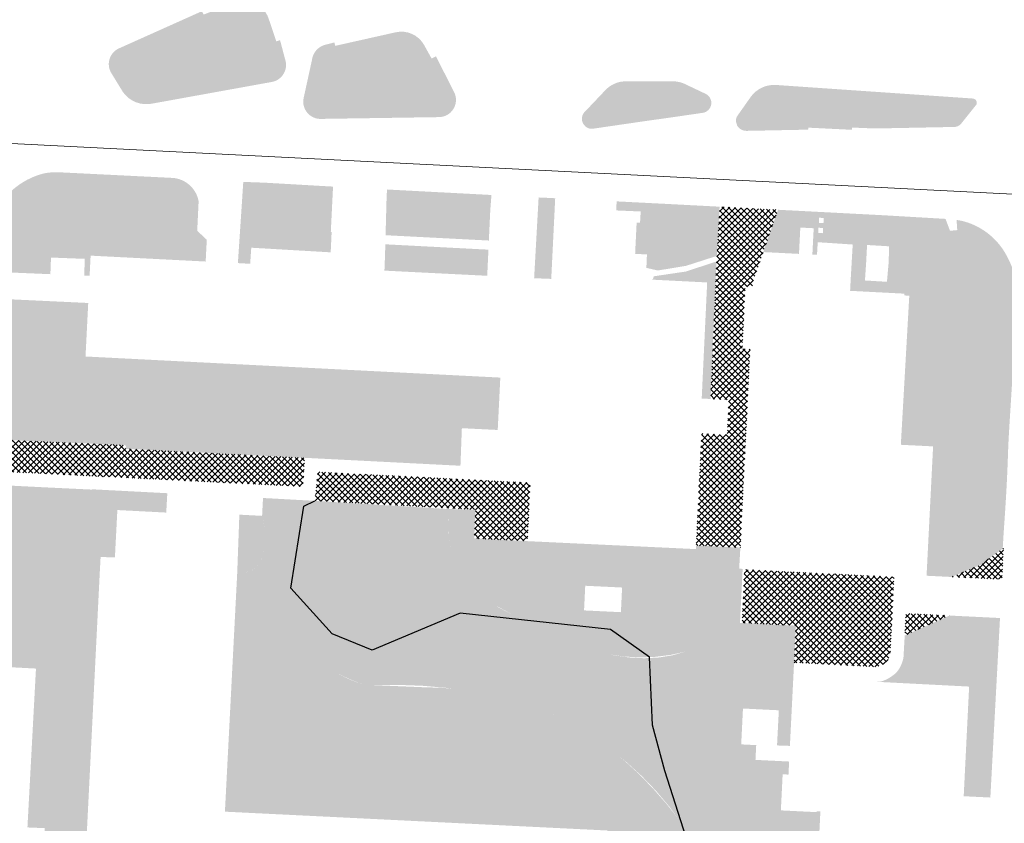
# Model space of a CAD drawing. Header units: millimetres. Extents: x 32690613 to 32694392, y 5343730 to 5344753.
# Tile 162 of 170: x 32692690 to 32692799, y 5344131 to 5344221. Entities that reach past the tile are written whole.
import ezdxf

# ---------------------------------------------------------------- set-up
doc = ezdxf.new("R2010")
doc.units = ezdxf.units.MM
doc.header["$LTSCALE"] = 0.01
doc.layers.get('DEFPOINTS').update_dxf_attribs({"color": 11, "lineweight": 18})
doc.layers.add('Gel-Bewuchs', color=122, linetype='Continuous', lineweight=25)
doc.layers.add('Gel-Rasengitter', color=105, linetype='Continuous', lineweight=5)
for name, color, linetype, lineweight, true_color in [('Veg-Gehoelzfl_H_gr3m', 7, 'Continuous', 5, 0xb5ff6b), ('Veg-Rasen', 7, 'Continuous', 5, 0xb9f3a0), ('Veg-Stauden_Bodendecker', 7, 'Continuous', 5, 0xa8ffbe), ('Veg-Waldartig', 7, 'Continuous', 5, 0xb0ee53), ('Veg-Wiese', 7, 'Continuous', 5, 0xd4ffa8)]:
    doc.layers.add(name, color=color, linetype=linetype, lineweight=lineweight, true_color=true_color)
pattern_1 = [(45, (32692692.896049, 5344273.378250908), (-0.3367596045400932, 0.3367596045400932), []), (135, (32692692.896049, 5344273.378250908), (-0.3367596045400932, -0.3367596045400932), [])]

# ---------------------------------------------------------------- blocks, each defined once
blk = doc.blocks.new('A$C78070446')
blk.add_line((4469482.470546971, 5342769.749920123), (4470232.053979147, 5342702.498622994))

msp = doc.modelspace()

# ---------------------------------------------------------------- hatches: boundary and pattern name
at = {"layer": 'Gel-Rasengitter'}
h = msp.add_hatch(dxfattribs=at)
h.set_pattern_fill('ANSI37', color=256, scale=0.15, style=0)
h.set_pattern_definition(pattern_1)
h.paths.add_polyline_path([(32692774.12856416, 5344199.431752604), (32692772.7139, 5344199.505500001), (32692767.62477717, 5344199.772974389), (32692767.2751321, 5344193.664764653), (32692767.11433644, 5344189.891094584), (32692766.61709236, 5344178.3518467), (32692768.63316231, 5344178.264971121), (32692768.46687876, 5344174.372209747), (32692765.60730042, 5344174.497591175), (32692765.00240423, 5344162.02277309), (32692769.93737002, 5344161.79189422), (32692771.03463737, 5344183.899596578), (32692770.14574854, 5344183.943714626), (32692770.49221537, 5344190.850798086), (32692771.25045343, 5344190.839813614), (32692771.33440806, 5344191.380503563)])
h = msp.add_hatch(dxfattribs=at)
h.set_pattern_fill('ANSI37', color=256, scale=0.15, style=0)
h.set_pattern_definition(pattern_1)
h.paths.add_polyline_path([(32692686.95080214, 5344170.29236042), (32692687.1099, 5344173.8261), (32692701.49191999, 5344173.200883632), (32692701.47068009, 5344172.801447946), (32692721.4082558, 5344171.791621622), (32692721.21994534, 5344168.577353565)])
h = msp.add_hatch(dxfattribs=at)
h.set_pattern_fill('ANSI37', color=256, scale=0.15, style=0)
h.set_pattern_definition(pattern_1)
h.paths.add_polyline_path([(32692740.27761315, 5344162.812832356), (32692740.44911479, 5344166.015461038), (32692722.53003167, 5344167.00051706), (32692722.8452705, 5344170.231609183), (32692746.54346371, 5344169.014288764), (32692746.22036196, 5344162.508894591)])
h = msp.add_hatch(dxfattribs=at)
h.set_pattern_fill('ANSI37', color=256, scale=0.15, style=0)
h.set_pattern_definition(pattern_1)
h.paths.add_polyline_path([(32692799.08183626, 5344158.2392095), (32692793.44040817, 5344158.518805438), (32692796.69244825, 5344159.866132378), (32692799.26369162, 5344161.756064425)])
h = msp.add_hatch(dxfattribs=at)
h.set_pattern_fill('ANSI37', color=256, scale=0.15, style=0)
h.set_pattern_definition(pattern_1)
h.paths.add_polyline_path([(32692770.11012803, 5344153.398094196), (32692770.38890882, 5344159.350927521), (32692787.06736165, 5344158.524193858), (32692786.77253934, 5344152.561883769)])
h = msp.add_hatch(dxfattribs=at)
h.set_pattern_fill('ANSI37', color=256, scale=0.15, style=0)
h.set_pattern_definition(pattern_1)
h.paths.add_polyline_path([(32692793.23031081, 5344154.21974753), (32692788.24649543, 5344151.996179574), (32692788.36771891, 5344154.457463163)])
h = msp.add_hatch(dxfattribs=at)
h.set_pattern_fill('ANSI37', color=256, scale=0.15, style=0)
h.set_pattern_definition(pattern_1)
h.paths.add_polyline_path([(32692786.65330826, 5344150.141053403), (32692786.59293371, 5344149.806503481), (32692786.49160916, 5344149.509271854), (32692786.3493346, 5344149.249358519), (32692786.16611004, 5344149.026763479), (32692785.94193546, 5344148.841486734), (32692785.67681088, 5344148.693528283), (32692785.3707363, 5344148.582888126), (32692785.0237117, 5344148.509566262), (32692775.9149956, 5344148.971046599), (32692776.11965717, 5344153.100518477), (32692786.77253934, 5344152.561883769)])
at = {"layer": 'Veg-Gehoelzfl_H_gr3m', "transparency": 33554687}
h = msp.add_hatch(color=256, dxfattribs=at)
edge = h.paths.add_edge_path()
edge.add_line((32692697.6956898, 5344168.287743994), (32692697.30362077, 5344161.932772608))
edge.add_arc((32692700.99955947, 5344161.704945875), 3.702953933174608, 176.4726107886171, 228.9887239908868)
edge.add_line((32692698.56965315, 5344158.910769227), (32692698.66836501, 5344160.746723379))
edge.add_line((32692698.66836501, 5344160.746723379), (32692700.26205598, 5344160.691198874))
edge.add_line((32692700.26205598, 5344160.691198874), (32692700.53557871, 5344165.974909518))
edge.add_line((32692700.53557871, 5344165.974909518), (32692705.98124754, 5344165.69300267))
edge.add_line((32692705.98124754, 5344165.69300267), (32692706.09931283, 5344167.850684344))
edge.add_line((32692706.09931283, 5344167.850684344), (32692697.6956898, 5344168.287743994))
for points in [[(32692714.12568139, 5344165.462225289), (32692716.76682953, 5344165.320166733), (32692716.92515222, 5344163.732774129), (32692716.93547606, 5344162.373743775), (32692716.79780103, 5344161.243075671), (32692716.51212714, 5344160.340769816), (32692716.07845438, 5344159.666826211), (32692715.49678276, 5344159.221244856), (32692714.76711228, 5344159.00402575), (32692713.88944293, 5344159.015168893)], [(32692697.99520296, 5344147.336767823), (32692697.57128895, 5344138.795763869), (32692697.44349218, 5344138.735914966), (32692697.31614361, 5344138.686359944), (32692697.18687266, 5344138.649216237), (32692697.05567933, 5344138.624483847), (32692696.92256361, 5344138.612162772), (32692696.7875255, 5344138.612253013), (32692696.65056501, 5344138.62475457), (32692696.51168213, 5344138.649667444), (32692696.31893442, 5344138.730022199), (32692696.14986895, 5344138.847066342), (32692696.00448574, 5344139.000799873), (32692695.88278478, 5344139.191222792), (32692695.78476607, 5344139.4183351), (32692695.71042962, 5344139.682136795), (32692695.65977542, 5344139.982627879), (32692695.63280347, 5344140.319808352), (32692695.97436355, 5344146.849744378), (32692696.0699636, 5344147.050741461), (32692696.1808665, 5344147.221909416), (32692696.30707224, 5344147.363248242), (32692696.44858082, 5344147.474757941), (32692696.60539224, 5344147.55643851), (32692696.7775065, 5344147.608289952), (32692696.9649236, 5344147.630312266), (32692697.16764354, 5344147.622505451), (32692697.26707694, 5344147.606820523), (32692697.36757183, 5344147.58548771), (32692697.46912821, 5344147.558507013), (32692697.57174607, 5344147.525878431), (32692697.67542542, 5344147.487601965), (32692697.78016625, 5344147.443677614), (32692697.88596857, 5344147.394105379)]]:
    msp.add_hatch(color=256, dxfattribs=at).paths.add_polyline_path(points)
at = {"layer": 'Veg-Rasen', "transparency": 33554687}
for points in [[(32692709.58781198, 5344200.38147653, 0.1275456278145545), (32692708.91299988, 5344201.832800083, 0.1950870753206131), (32692706.80570154, 5344202.974499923), (32692694.1212, 5344203.6032, 0.06594444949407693), (32692692.29679972, 5344203.469599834, 0.1156057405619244), (32692688.88620031, 5344201.671199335, 0.1418830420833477), (32692686.33579933, 5344197.722499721, 0.06417974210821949), (32692686.0686, 5344195.725300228, 0.01520334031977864), (32692686.07242066, 5344195.526430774, 0.105411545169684), (32692686.4227, 5344194.207900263, 0.07219826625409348), (32692686.96410001, 5344193.439600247), (32692687.9424, 5344192.47), (32692693.0724515, 5344192.254197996), (32692693.0869, 5344192.6339), (32692693.14301034, 5344194.106553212), (32692695.9107, 5344194.0011), (32692696.9101, 5344193.963), (32692696.85374216, 5344192.484073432), (32692696.83894444, 5344192.095755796), (32692697.44228676, 5344192.07037557), (32692697.55581648, 5344194.31945643), (32692710.33168514, 5344193.66560451), (32692710.37181386, 5344193.663558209), (32692710.49554981, 5344196.091572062), (32692709.43145864, 5344197.086066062)], [(32692724.40488048, 5344196.965337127), (32692724.31319884, 5344196.96972502), (32692724.45369902, 5344199.823853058), (32692724.56152615, 5344202.014258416), (32692723.82099999, 5344202.053000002), (32692717.03979999, 5344202.443699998), (32692714.62890004, 5344202.535100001), (32692714.56336174, 5344202.538726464), (32692713.96199647, 5344193.487690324), (32692715.3310432, 5344193.4130389), (32692715.45154012, 5344195.203664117), (32692724.29988371, 5344194.687688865)], [(32692742.07829999, 5344199.415199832), (32692742.208044, 5344201.069503), (32692741.68290002, 5344201.106099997), (32692731.58879935, 5344201.635400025), (32692731.24408974, 5344201.653987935), (32692730.571189, 5344201.690273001), (32692730.5205, 5344200.568099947), (32692730.41322885, 5344196.594239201), (32692741.91948149, 5344196.002512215)], [(32692749.30908524, 5344200.714218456), (32692748.71840006, 5344200.746199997), (32692747.49553, 5344200.799013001), (32692747.46303742, 5344200.800416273), (32692746.96271444, 5344191.804318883), (32692748.86855554, 5344191.728822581)], [(32692767.62477717, 5344199.772974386), (32692762.47760084, 5344200.043499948), (32692756.20020888, 5344200.362730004), (32692756.14875754, 5344200.365487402), (32692756.11563331, 5344199.357247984), (32692758.83420977, 5344199.238442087), (32692758.75963031, 5344197.985215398), (32692758.38190738, 5344198.004868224), (32692758.21215413, 5344194.525534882), (32692759.52868925, 5344194.446927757), (32692759.46679649, 5344192.957375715), (32692760.72919569, 5344192.664438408), (32692763.87048294, 5344193.179471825), (32692767.31080424, 5344194.287947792)], [(32692799.59599262, 5344194.325124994, 0.2182920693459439), (32692794.4924, 5344198.224), (32692794.0203, 5344198.2957), (32692794.0987, 5344197.1642), (32692793.288, 5344197.0884), (32692792.790582, 5344198.41538), (32692791.70575942, 5344198.478690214), (32692791.27227776, 5344189.732873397), (32692798.64811827, 5344189.379084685), (32692797.20292592, 5344160.241346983), (32692799.16326231, 5344161.682246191, -0.004182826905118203), (32692799.35050238, 5344164.675126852, 0.004198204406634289), (32692799.58448042, 5344168.416922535, 0.005257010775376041), (32692799.74553389, 5344172.113616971, -0.007005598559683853), (32692799.87609147, 5344174.887240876, -0.0003868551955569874), (32692800.00332484, 5344176.942708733, 0.0001719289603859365), (32692800.29159779, 5344181.567547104, 0.0002215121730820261), (32692800.34715295, 5344182.470272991, 3.64154316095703e-05), (32692800.6822595, 5344187.961682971, 0.01866402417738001), (32692800.70473054, 5344188.915624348, 0.006726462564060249), (32692800.63267955, 5344191.56149184, 0.07206100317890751)], [(32692741.87213485, 5344194.985128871), (32692730.38591389, 5344195.582356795), (32692730.36719998, 5344194.889100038), (32692730.2991, 5344192.897399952), (32692730.27971639, 5344192.650259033), (32692741.73675907, 5344192.076177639)], [(32692766.23768339, 5344191.332654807), (32692760.06229333, 5344191.647699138), (32692760.20197338, 5344191.712128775), (32692760.30098108, 5344192.021229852), (32692763.83032388, 5344192.542418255), (32692767.2751321, 5344193.664764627), (32692766.61709236, 5344178.351846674), (32692765.62990021, 5344178.393258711)], [(32692698.56965315, 5344158.910769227), (32692698.26538467, 5344159.208365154), (32692697.99850921, 5344159.536992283), (32692697.770896, 5344159.89393839), (32692697.58552134, 5344160.27453599), (32692697.44480921, 5344160.673808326), (32692697.35059961, 5344161.086534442), (32692697.30412441, 5344161.507317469), (32692697.30599136, 5344161.930655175), (32692697.69606509, 5344168.25328513), (32692692.5841, 5344168.4982), (32692686.88264066, 5344168.783313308), (32692686.7496, 5344167.6405), (32692684.66047464, 5344167.762936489), (32692684.0738, 5344155.6731), (32692683.71710894, 5344148.715879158), (32692691.4683, 5344148.3137), (32692690.7661, 5344135.2392), (32692690.51735408, 5344130.61189963), (32692692.4446798, 5344130.532102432), (32692692.15710315, 5344125.163395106), (32692696.87488193, 5344124.809925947), (32692697.57128895, 5344138.795763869), (32692697.44349218, 5344138.735914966), (32692697.31614361, 5344138.686359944), (32692697.18687266, 5344138.649216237), (32692697.05567933, 5344138.624483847), (32692696.92256361, 5344138.612162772), (32692696.7875255, 5344138.612253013), (32692696.65056501, 5344138.62475457), (32692696.51168213, 5344138.649667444), (32692696.31893442, 5344138.730022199), (32692696.14986895, 5344138.847066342), (32692696.00448574, 5344139.000799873), (32692695.88278478, 5344139.191222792), (32692695.78476607, 5344139.4183351), (32692695.71042962, 5344139.682136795), (32692695.65977542, 5344139.982627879), (32692695.63280347, 5344140.319808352), (32692695.97436355, 5344146.849744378), (32692696.0699636, 5344147.050741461), (32692696.1808665, 5344147.221909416), (32692696.30707224, 5344147.363248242), (32692696.44858082, 5344147.474757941), (32692696.60539224, 5344147.55643851), (32692696.7775065, 5344147.608289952), (32692696.9649236, 5344147.630312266), (32692697.16764354, 5344147.622505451), (32692697.26707694, 5344147.606820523), (32692697.36757183, 5344147.58548771), (32692697.46912821, 5344147.558507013), (32692697.57174607, 5344147.525878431), (32692697.67542542, 5344147.487601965), (32692697.78016625, 5344147.443677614), (32692697.88596857, 5344147.394105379), (32692697.99520296, 5344147.336767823)], [(32692795.47071757, 5344147.326986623), (32692794.81586874, 5344134.090439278), (32692797.78369674, 5344133.943612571), (32692798.85976052, 5344153.94454282), (32692793.23031081, 5344154.21974753), (32692788.24649543, 5344151.996179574), (32692788.10342314, 5344149.510471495), (32692788.03296763, 5344149.233846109), (32692787.94962879, 5344148.972930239), (32692787.8534066, 5344148.72772388), (32692787.74430109, 5344148.498227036), (32692787.62231224, 5344148.284439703), (32692787.48744006, 5344148.086361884), (32692787.33968454, 5344147.903993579), (32692787.17904569, 5344147.737334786)], [(32692775.45539899, 5344139.697731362), (32692776.12435799, 5344153.094481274), (32692769.89315521, 5344153.408834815), (32692769.28290875, 5344139.953468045), (32692770.02877339, 5344139.866322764), (32692770.22653981, 5344143.86143083), (32692774.22164787, 5344143.663664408), (32692774.02079434, 5344139.747568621)], [(32692774.64703997, 5344136.531948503), (32692775.296212, 5344136.49977476), (32692775.36830441, 5344137.954388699), (32692773.71905368, 5344138.036127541), (32692771.62006722, 5344138.140155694), (32692771.70151519, 5344139.783537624), (32692770.02877339, 5344139.866322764), (32692769.28290875, 5344139.953468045), (32692769.20178447, 5344137.692270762), (32692769.69837129, 5344137.666563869), (32692770.44451834, 5344129.945228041), (32692771.30942367, 5344128.139312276), (32692773.49511385, 5344129.079629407), (32692773.97337381, 5344129.232653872), (32692774.30351499, 5344128.174407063), (32692774.87066283, 5344128.373506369), (32692774.28399711, 5344116.802605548), (32692773.5614654, 5344105.05257859), (32692773.07051669, 5344102.477308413), (32692772.40488695, 5344100.842949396), (32692771.07465456, 5344100.222161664), (32692767.72031583, 5344098.656771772), (32692771.43408788, 5344098.472712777), (32692773.68623506, 5344098.372690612), (32692773.56041215, 5344095.344092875), (32692777.00674142, 5344095.173573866), (32692777.12564555, 5344098.997883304), (32692774.62885271, 5344099.124475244), (32692774.75544465, 5344101.621268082), (32692777.31985289, 5344101.491325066), (32692778.64849462, 5344128.299625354), (32692778.85144269, 5344132.394553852), (32692778.45172345, 5344132.414345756), (32692778.44687127, 5344132.314463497), (32692774.44783924, 5344132.512660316)], [(32692778.85144269, 5344132.394553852), (32692778.45172345, 5344132.414345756), (32692778.44687127, 5344132.314463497), (32692774.44783924, 5344132.512660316), (32692774.64703997, 5344136.531948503), (32692775.296212, 5344136.49977476), (32692775.36830441, 5344137.954388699), (32692773.71905368, 5344138.036127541), (32692773.7023156, 5344137.579997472), (32692773.34829923, 5344130.565600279), (32692774.97763079, 5344130.483252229), (32692774.92973788, 5344129.53865294), (32692773.97337381, 5344129.232653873), (32692774.30351499, 5344128.174407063), (32692774.87066283, 5344128.373506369), (32692774.87066283, 5344128.373506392), (32692778.64849462, 5344128.299625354)]]:
    msp.add_hatch(color=256, dxfattribs=at).paths.add_polyline_path(points)
h = msp.add_hatch(color=256, dxfattribs=at)
h.paths.add_polyline_path([(32692778.63494312, 5344197.426137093), (32692779.15204769, 5344197.399918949), (32692779.12277274, 5344196.822524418), (32692778.60566817, 5344196.848742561)])
h.paths.add_polyline_path([(32692779.19517535, 5344197.943403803), (32692778.68539107, 5344197.969250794), (32692778.71443513, 5344198.542091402), (32692779.22421941, 5344198.516244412)])
h.paths.add_polyline_path([(32692784.05003341, 5344195.506086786), (32692786.49824882, 5344195.36071034), (32692786.46122355, 5344193.605734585), (32692786.26344722, 5344191.406528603), (32692783.81523181, 5344191.55190505), (32692783.95782305, 5344193.693510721)])
h.paths.add_polyline_path([(32692791.70575944, 5344198.478690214), (32692785.80600026, 5344198.822999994), (32692774.12856417, 5344199.431752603), (32692772.49312836, 5344194.719309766), (32692776.46660471, 5344194.516172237), (32692776.61526816, 5344197.448284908), (32692778.06079066, 5344197.374994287), (32692778.05970087, 5344197.353500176), (32692778.10409304, 5344197.351249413), (32692777.95648762, 5344194.440004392), (32692778.47337448, 5344194.413579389), (32692778.55472943, 5344195.816428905), (32692782.45175968, 5344195.558727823), (32692782.2239369, 5344191.630838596), (32692782.16149705, 5344190.399327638), (32692788.20379251, 5344190.084417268), (32692788.19395103, 5344189.886131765), (32692791.27227777, 5344189.732873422)])
h = msp.add_hatch(color=256, dxfattribs=at)
edge = h.paths.add_edge_path()
edge.add_arc((32692687.91694021, 5344186.804636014), 2.328175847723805, 159.2417712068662, 164.1933181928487, ccw=False)
edge.add_arc((32692688.682304, 5344186.415548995), 3.18310400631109, 129.8414496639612, 157.5753717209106, ccw=False)
edge.add_arc((32692688.68230399, 5344186.415549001), 3.183103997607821, 105.0271393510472, 129.8414496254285, ccw=False)
edge.add_line((32692687.85699978, 5344189.489800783), (32692687.935252, 5344189.486116))
edge.add_line((32692687.935252, 5344189.486116), (32692697.194, 5344189.0502))
edge.add_line((32692697.194, 5344189.0502), (32692697.28960629, 5344189.045698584))
edge.add_line((32692697.28960629, 5344189.045698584), (32692696.98865005, 5344183.08360378))
edge.add_line((32692696.98865005, 5344183.08360378), (32692743.19569059, 5344180.731868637))
edge.add_line((32692743.19569059, 5344180.731868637), (32692742.90589052, 5344174.896607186))
edge.add_line((32692742.90589052, 5344174.896607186), (32692738.91080827, 5344175.094894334))
edge.add_line((32692738.91080827, 5344175.094894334), (32692738.75425434, 5344170.910044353))
edge.add_line((32692738.75425434, 5344170.910044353), (32692725.03728343, 5344171.609874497))
edge.add_line((32692725.03728343, 5344171.609874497), (32692725.14407124, 5344173.759049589))
edge.add_line((32692725.14407124, 5344173.759049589), (32692701.54921526, 5344174.795576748))
edge.add_line((32692701.54921526, 5344174.795576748), (32692701.49192018, 5344173.200883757))
edge.add_line((32692701.49192018, 5344173.200883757), (32692687.1099, 5344173.8261))
edge.add_line((32692687.1099, 5344173.8261), (32692687.1416, 5344175.0192))
edge.add_line((32692687.1416, 5344175.0192), (32692685.00122585, 5344175.094648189))
edge.add_line((32692685.00122585, 5344175.094648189), (32692685.1054, 5344176.8034))
edge.add_line((32692685.1054, 5344176.8034), (32692685.59144838, 5344186.91640343))
edge.add_arc((32692687.916938, 5344186.804635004), 2.328174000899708, 164.1932795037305, 177.248349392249, ccw=False)
h = msp.add_hatch(color=256, dxfattribs=at)
edge = h.paths.add_edge_path()
edge.add_line((32692765.54197312, 5344124.324233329), (32692763.62987268, 5344130.335985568))
edge.add_line((32692763.62987268, 5344130.335985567), (32692763.39409776, 5344131.072035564))
edge.add_line((32692763.39409776, 5344131.072035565), (32692714.11887175, 5344133.84373001))
edge.add_line((32692714.11887175, 5344133.84373001), (32692715.38393348, 5344159.168530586))
edge.add_arc((32692714.33343922, 5344162.077313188), 3.092661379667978, 263.5364920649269, 289.8569662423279, ccw=False)
edge.add_line((32692713.98529716, 5344159.004309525), (32692713.88944292, 5344159.015168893))
edge.add_line((32692713.88944293, 5344159.015168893), (32692712.51807623, 5344132.369898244))
edge.add_line((32692712.51807623, 5344132.369898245), (32692755.10683755, 5344130.27064763))
edge.add_line((32692755.10683755, 5344130.270647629), (32692755.08753522, 5344130.015347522))
edge.add_line((32692755.08753521, 5344130.015347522), (32692761.07854856, 5344129.678056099))
edge.add_line((32692761.07854856, 5344129.678056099), (32692765.54197312, 5344124.324233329))
at = {"layer": 'Veg-Stauden_Bodendecker', "transparency": 33554687}
msp.add_hatch(color=256, dxfattribs=at).paths.add_polyline_path([(32692785.16015434, 5344146.836321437), (32692785.37265064, 5344146.841058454), (32692785.59653698, 5344146.876621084), (32692785.83181334, 5344146.943009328), (32692786.07847974, 5344147.040223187), (32692786.33653618, 5344147.16826266), (32692786.60598265, 5344147.327127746), (32692786.88681915, 5344147.516818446), (32692787.17904568, 5344147.73733476), (32692795.47071756, 5344147.326986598), (32692795.42023921, 5344146.306660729)])
at = {"layer": 'Veg-Waldartig', "transparency": 33554687}
for points in [[(32692701.54921526, 5344174.795576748), (32692725.14407124, 5344173.759049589), (32692725.03728343, 5344171.609874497), (32692701.47068029, 5344172.801448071)], [(32692767.43316201, 5344128.319341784), (32692770.44451834, 5344129.945228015), (32692769.69837128, 5344137.666563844), (32692763.22282083, 5344138.001784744), (32692763.79873846, 5344150.189095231), (32692762.33949546, 5344149.781973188), (32692760.80706966, 5344149.540083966), (32692759.20146106, 5344149.463427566), (32692757.52266965, 5344149.552003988), (32692755.77069545, 5344149.805813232), (32692753.94553844, 5344150.224855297), (32692752.04719862, 5344150.809130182), (32692750.07567601, 5344151.558637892), (32692743.00404159, 5344155.112512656), (32692740.94633056, 5344156.819777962), (32692739.78788995, 5344157.965020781), (32692739.26767808, 5344158.531269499), (32692738.80423221, 5344159.144845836), (32692738.40183383, 5344159.800081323), (32692738.06420047, 5344160.490922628), (32692737.79445131, 5344161.210987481), (32692737.59507842, 5344161.953623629), (32692737.46792368, 5344162.711970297), (32692737.41416179, 5344163.479021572), (32692737.35701426, 5344166.088346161), (32692722.53003167, 5344167.000517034), (32692721.65754283, 5344167.048322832), (32692720.59986942, 5344163.646088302), (32692719.96037552, 5344160.531251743), (32692719.73906114, 5344157.703813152), (32692719.93592628, 5344155.163772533), (32692720.55097093, 5344152.911129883), (32692721.58419511, 5344150.945885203), (32692723.0355988, 5344149.268038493), (32692724.905182, 5344147.877589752), (32692725.62039191, 5344147.509726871), (32692726.27920626, 5344147.196633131), (32692726.88162506, 5344146.938308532), (32692727.42764831, 5344146.734753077), (32692727.917276, 5344146.585966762), (32692728.35050814, 5344146.49194959), (32692728.72734472, 5344146.452701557), (32692729.04778575, 5344146.468222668), (32692731.83958736, 5344146.493845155), (32692734.55373769, 5344146.392370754), (32692737.19023672, 5344146.163799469), (32692739.74908447, 5344145.808131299), (32692742.23028094, 5344145.325366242), (32692744.63382611, 5344144.715504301), (32692746.95972, 5344143.978545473), (32692749.20796261, 5344143.11448976), (32692751.38300148, 5344141.968428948), (32692753.44324836, 5344140.719726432), (32692755.38870325, 5344139.368382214), (32692757.21936614, 5344137.914396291), (32692758.93523704, 5344136.357768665), (32692760.53631594, 5344134.698499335), (32692762.02260284, 5344132.936588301), (32692763.39409776, 5344131.072035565), (32692764.88789942, 5344126.365922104)]]:
    msp.add_hatch(color=256, dxfattribs=at).paths.add_polyline_path(points)
at = {"layer": 'Veg-Wiese', "transparency": 33554687}
h = msp.add_hatch(color=256, dxfattribs=at)
h.dxf.hatch_style = 1
edge = h.paths.add_edge_path()
edge.add_line((32692718.65635782, 5344218.333858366), (32692718.24145641, 5344218.185810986))
edge.add_line((32692718.24145641, 5344218.185810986), (32692717.38582725, 5344220.733082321))
edge.add_arc((32692714.63677002, 5344219.809673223), 2.9000000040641, 18.56721450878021, 111.1898875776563)
edge.add_line((32692713.58853598, 5344222.5135973), (32692710.14451078, 5344221.178447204))
edge.add_line((32692710.14451078, 5344221.178447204), (32692709.95232315, 5344221.553457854))
edge.add_line((32692709.95232315, 5344221.553457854), (32692700.7195808, 5344217.414375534))
edge.add_arc((32692701.4993301, 5344215.659841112), 1.920000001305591, 113.961295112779, 212.0424652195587)
edge.add_line((32692699.87183229, 5344214.641189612), (32692701.14677182, 5344212.563483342))
edge.add_arc((32692703.77350775, 5344214.389864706), 3.199282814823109, 214.8110637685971, 283.1573729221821)
edge.add_line((32692704.50174924, 5344211.274567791), (32692717.74807414, 5344213.671926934))
edge.add_arc((32692717.40434642, 5344215.560890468), 1.919982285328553, 280.3130616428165, 373.8112055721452)
edge.add_line((32692719.26881743, 5344216.019235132), (32692718.65635782, 5344218.333858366))
h = msp.add_hatch(color=256, dxfattribs=at)
h.dxf.hatch_style = 1
edge = h.paths.add_edge_path()
edge.add_line((32692736.02372482, 5344216.526482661), (32692735.54229903, 5344216.280880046))
edge.add_line((32692735.54229903, 5344216.280880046), (32692734.69319081, 5344217.809745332))
edge.add_arc((32692732.1731463, 5344216.374692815), 2.900000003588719, 29.65957580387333, 102.6412677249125)
edge.add_line((32692731.53849262, 5344219.204395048), (32692724.80673351, 5344217.694576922))
edge.add_line((32692724.80673351, 5344217.694576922), (32692724.70897092, 5344218.073917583))
edge.add_line((32692724.70897092, 5344218.073917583), (32692723.64116203, 5344217.801939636))
edge.add_arc((32692724.19992982, 5344215.875257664), 2.006071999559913, 106.1729826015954, 174.0931655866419)
edge.add_line((32692722.20450896, 5344216.081704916), (32692721.28021912, 5344211.852903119))
edge.add_arc((32692723.16216887, 5344211.472554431), 1.91999999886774, 168.5742266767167, 273.6130658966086)
edge.add_line((32692723.28316364, 5344209.556370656), (32692736.30569562, 5344209.751711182))
edge.add_arc((32692736.33687448, 5344211.672397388), 1.920939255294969, 269.0699885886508, 387.1801045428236)
edge.add_line((32692738.0456941, 5344212.54986142), (32692736.02372482, 5344216.526482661))
h = msp.add_hatch(color=256, dxfattribs=at)
h.dxf.hatch_style = 1
edge = h.paths.add_edge_path()
edge.add_line((32692759.5750094, 5344209.346879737), (32692753.71297813, 5344208.492408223))
edge.add_arc((32692753.40427158, 5344209.569131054), 1.120103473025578, 129.1800548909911, 285.99809483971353, ccw=False)
edge.add_line((32692752.69663556, 5344210.437395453), (32692754.96079949, 5344212.824931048))
edge.add_arc((32692757.17670307, 5344210.606182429), 3.135773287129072, 89.43592104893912, 134.9632420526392, ccw=False)
edge.add_line((32692757.20757437, 5344213.741803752), (32692762.37056566, 5344213.744151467))
edge.add_arc((32692762.39376989, 5344210.501585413), 3.242649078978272, 63.10665266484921, 90.41000920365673, ccw=False)
edge.add_line((32692763.8605211, 5344213.393542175), (32692766.05383064, 5344212.353587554))
edge.add_arc((32692765.58136011, 5344211.338231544), 1.119900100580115, -81.7238783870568, 65.04626344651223, ccw=False)
edge.add_line((32692765.74256278, 5344210.229994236), (32692761.97813022, 5344209.681276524))
edge.add_line((32692761.97813022, 5344209.681276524), (32692759.5750094, 5344209.346879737))
h = msp.add_hatch(color=256, dxfattribs=at)
h.dxf.hatch_style = 1
edge = h.paths.add_edge_path()
edge.add_arc((32692773.70216402, 5344210.122680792), 3.219571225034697, 85.30480959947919, 144.6354986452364)
edge.add_line((32692771.07664701, 5344211.986091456), (32692769.66534103, 5344209.981353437))
edge.add_arc((32692770.40793597, 5344209.357274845), 0.9700109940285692, 139.9562247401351, 185.1530231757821)
edge.add_line((32692769.4418454, 5344209.270152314), (32692769.58626164, 5344208.786761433))
edge.add_arc((32692770.58987028, 5344209.395039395), 1.173555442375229, 211.2196679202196, 270.4573496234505)
edge.add_line((32692770.5992378, 5344208.22152134), (32692777.48607731, 5344208.358202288))
edge.add_line((32692777.48607731, 5344208.358202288), (32692777.49801375, 5344208.578832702))
edge.add_line((32692777.49801375, 5344208.578832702), (32692782.35918757, 5344208.340011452))
edge.add_line((32692782.35918757, 5344208.340011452), (32692782.37141339, 5344208.590453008))
edge.add_line((32692782.37141339, 5344208.590453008), (32692784.92402669, 5344208.485816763))
edge.add_line((32692784.92402668, 5344208.485816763), (32692793.67909904, 5344208.656768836))
edge.add_arc((32692793.74278485, 5344209.681937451), 1.027144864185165, 266.4452239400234, 320.7167064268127)
edge.add_line((32692794.53782051, 5344209.031595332), (32692796.2205823, 5344211.139247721))
edge.add_arc((32692795.7940985, 5344211.350932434), 0.4761290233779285, 333.6025526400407, 443.3963725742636)
edge.add_line((32692795.84885336, 5344211.823902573), (32692773.96570153, 5344213.331447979))
for points in [[(32692788.7545741, 5344189.869624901), (32692787.81233003, 5344173.245571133), (32692791.40586534, 5344173.067471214), (32692790.67829784, 5344158.655698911), (32692793.44040816, 5344158.518805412), (32692796.69244824, 5344159.866132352), (32692797.20292592, 5344160.241346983), (32692798.64811827, 5344189.379084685)], [(32692722.88565445, 5344171.159772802), (32692722.87373447, 5344171.160448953), (32692722.87373028, 5344171.160364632)], [(32692724.905182, 5344147.877589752), (32692723.0355988, 5344149.268038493), (32692721.58419511, 5344150.945885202), (32692720.55097093, 5344152.911129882), (32692719.93592628, 5344155.163772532), (32692719.73906114, 5344157.703813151), (32692719.96037552, 5344160.531251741), (32692720.59986942, 5344163.646088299), (32692721.65754283, 5344167.048322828), (32692716.7602573, 5344167.317497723), (32692716.6630591, 5344165.425260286), (32692716.62381959, 5344165.32785876), (32692716.76682953, 5344165.320166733), (32692716.92304865, 5344163.768822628), (32692716.93840981, 5344162.434822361), (32692716.81291302, 5344161.31816593), (32692716.54655825, 5344160.418853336), (32692716.13934553, 5344159.736884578), (32692715.59127485, 5344159.272259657), (32692714.9023462, 5344159.024978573), (32692714.0725596, 5344158.995041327), (32692715.3716973, 5344158.927194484), (32692714.11887175, 5344133.84373001), (32692763.39409776, 5344131.072035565), (32692763.20140147, 5344131.350108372), (32692761.71652156, 5344133.223950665), (32692760.19045685, 5344134.966245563), (32692758.62320734, 5344136.576993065), (32692757.01477303, 5344138.056193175), (32692755.36515391, 5344139.403845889), (32692753.67434999, 5344140.61995121), (32692751.94236127, 5344141.704509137), (32692750.16918775, 5344142.657519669), (32692748.35487088, 5344143.48980174), (32692746.49945213, 5344144.212174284), (32692744.60293148, 5344144.8246373), (32692742.66530896, 5344145.327190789), (32692740.68658455, 5344145.719834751), (32692738.66675826, 5344146.002569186), (32692736.60583008, 5344146.175394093), (32692734.50380002, 5344146.238309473), (32692728.4309397, 5344146.494216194), (32692728.04398017, 5344146.562183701), (32692727.64166058, 5344146.66013812), (32692727.22398095, 5344146.788079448), (32692726.79094126, 5344146.946007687), (32692726.34254152, 5344147.133922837), (32692725.87878173, 5344147.351824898), (32692725.39966189, 5344147.599713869)], [(32692770.19054633, 5344159.413321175), (32692769.80430035, 5344159.456313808), (32692769.93737002, 5344161.791894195), (32692765.00240422, 5344162.022773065), (32692764.98307497, 5344161.622401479), (32692764.28354961, 5344161.656025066), (32692763.22282083, 5344138.001784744), (32692768.41146819, 5344137.733183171), (32692769.20178447, 5344137.692270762), (32692769.52986756, 5344145.398680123), (32692769.89315521, 5344153.408834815)]]:
    msp.add_hatch(color=256, dxfattribs=at).paths.add_polyline_path(points)
h = msp.add_hatch(color=256, dxfattribs=at)
h.paths.add_polyline_path([(32692752.52357716, 5344154.792594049), (32692752.655661, 5344157.539420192), (32692756.76091753, 5344157.342014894), (32692756.62883369, 5344154.595188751)])
h.paths.add_polyline_path([(32692737.35701426, 5344166.088346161), (32692737.43679962, 5344163.027859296), (32692737.4587176, 5344162.812520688), (32692737.56028045, 5344162.118419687), (32692737.72225761, 5344161.435884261), (32692737.94340366, 5344160.770162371), (32692738.22201822, 5344160.126372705), (32692738.55595905, 5344159.509465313), (32692738.9426585, 5344158.924183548), (32692739.37914328, 5344158.375027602), (32692739.86205726, 5344157.866219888), (32692740.94633056, 5344156.819777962), (32692742.82461433, 5344155.261381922), (32692744.41599791, 5344154.402929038), (32692750.07567601, 5344151.558637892), (32692751.81558682, 5344150.852540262), (32692753.54848964, 5344150.299272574), (32692755.27438445, 5344149.898834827), (32692756.99327126, 5344149.651227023), (32692758.70515006, 5344149.556449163), (32692760.41002087, 5344149.614501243), (32692762.10788366, 5344149.825383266), (32692763.79873846, 5344150.189095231), (32692764.28354961, 5344161.656025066), (32692746.22036195, 5344162.508894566), (32692740.27761314, 5344162.812832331), (32692740.44911479, 5344166.015461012)])

# ---------------------------------------------------------------- linework, layer by layer
at = {"layer": 'Gel-Bewuchs', "transparency": 33554687}
for p, q in [((32692719.85954508, 5344157.278845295), (32692721.30588492, 5344166.391260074)), ((32692721.30588492, 5344166.391260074), (32692722.53003187, 5344167.000517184)), ((32692724.48012096, 5344152.180352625), (32692719.85954508, 5344157.278845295)), ((32692738.72769579, 5344154.467343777), (32692728.9097508, 5344150.380920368)), ((32692755.45254242, 5344152.671939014), (32692738.72769579, 5344154.467343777)), ((32692728.9097508, 5344150.380920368), (32692724.48012096, 5344152.180352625)), ((32692759.79983248, 5344149.573301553), (32692755.45254242, 5344152.671939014)), ((32692760.14465205, 5344142.002992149), (32692759.79983248, 5344149.573301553)), ((32692761.53279449, 5344136.929319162), (32692760.14465205, 5344142.002992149)), ((32692765.54197332, 5344124.32423348), (32692761.53279449, 5344136.929319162))]:
    msp.add_line(p, q, dxfattribs=at)

# ---------------------------------------------------------------- block references
at = {"layer": 'DEFPOINTS', "transparency": 33554687, "rotation": 2.237485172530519}
msp.add_blockref('A$C78070446', (28434719.52429469, -168960.6641682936), dxfattribs=at)

doc.saveas('drawing.dxf')
